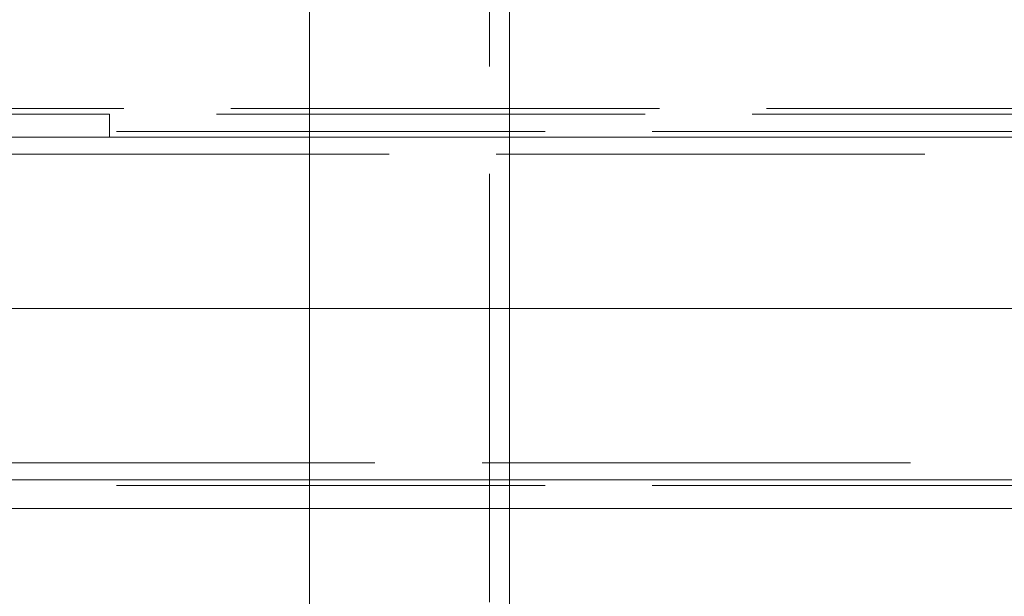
# Paper-space layout 'Layout1' of a CAD drawing. Extents: x -2 to 1033, y -36 to 596.
# Tile 121 of 182: x 694.94 to 701.84, y 491.44 to 495.48. Entities that reach past the tile are written whole.
import ezdxf

# ---------------------------------------------------------------- set-up
doc = ezdxf.new("R2010")
doc.units = 0
doc.linetypes.add('ACAD_ISO02W100', pattern=[15, 12, -3])
doc.linetypes.add('ACAD_ISO04W100', pattern=[30.5, 24, -3, 0.5, -3])
doc.layers.add('SS_1.ET-HALA_TaO-JD-LAVKA-ZEBRIK', color=9, linetype='CONTINUOUS', lineweight=13)
doc.layers.add('SS_1.ET-HALA_TaO-ZTUZENI_VODOROVNE', color=9, linetype='CONTINUOUS', lineweight=13)

psp = doc.layouts.get("Layout1")

# ---------------------------------------------------------------- linework, layer by layer
at = {"layer": 'SS_1.ET-HALA_TaO-JD-LAVKA-ZEBRIK', "color": 9, "linetype": 'ACAD_ISO02W100', "ltscale": 0.25}
for p, q in [((698.2304, 498.1539), (698.2304, 452.1604)), ((710.5704, 494.8204), (694.4704, 494.8204)), ((695.5704, 494.6604), (695.5704, 494.8204)), ((698.3704, 494.6604), (696.9704, 494.6604))]:
    psp.add_line(p, q, dxfattribs=at)
at = {"layer": 'SS_1.ET-HALA_TaO-JD-LAVKA-ZEBRIK', "color": 5, "linetype": 'Continuous', "ltscale": 0.25}
for p, q in [((698.3704, 452.1604), (698.3704, 498.1604)), ((696.9704, 498.0957), (696.9704, 452.1604)), ((696.9704, 494.6604), (694.3704, 494.6604)), ((706.3704, 494.6604), (698.3704, 494.6604))]:
    psp.add_line(p, q, dxfattribs=at)
at = {"layer": 'SS_1.ET-HALA_TaO-JD-LAVKA-ZEBRIK', "color": 9, "linetype": 'ACAD_ISO04W100', "ltscale": 0.25}
psp.add_line((698.3704, 452.1604), (698.3704, 498.1604), dxfattribs=at)
at = {"layer": 'SS_1.ET-HALA_TaO-ZTUZENI_VODOROVNE', "color": 9, "linetype": 'ACAD_ISO02W100', "ltscale": 0.25}
for p, q in [((710.6704, 494.8604), (693.4804, 494.8604)), ((586.8704, 494.7004), (710.6704, 494.7004)), ((708.7785, 494.5404), (690.6788, 494.5404)), ((690.6788, 492.3804), (708.7785, 492.3804)), ((586.8704, 492.2204), (710.6704, 492.2204)), ((696.9704, 492.2604), (698.3704, 492.2604)), ((696.9704, 492.0604), (698.3704, 492.0604))]:
    psp.add_line(p, q, dxfattribs=at)
at = {"layer": 'SS_1.ET-HALA_TaO-ZTUZENI_VODOROVNE', "color": 9, "linetype": 'ACAD_ISO04W100', "ltscale": 0.25}
for p, q in [((714.6704, 493.4604), (584.6704, 493.4604)), ((690.2704, 493.4604), (710.6704, 493.4604))]:
    psp.add_line(p, q, dxfattribs=at)
at = {"layer": 'SS_1.ET-HALA_TaO-ZTUZENI_VODOROVNE', "color": 5, "linetype": 'Continuous', "ltscale": 0.25}
for p, q in [((690.7241, 492.2604), (696.9704, 492.2604)), ((698.3704, 492.2604), (706.3704, 492.2604)), ((687.0004, 492.0604), (696.9704, 492.0604)), ((698.3704, 492.0604), (706.3704, 492.0604))]:
    psp.add_line(p, q, dxfattribs=at)

doc.saveas('drawing.dxf')
